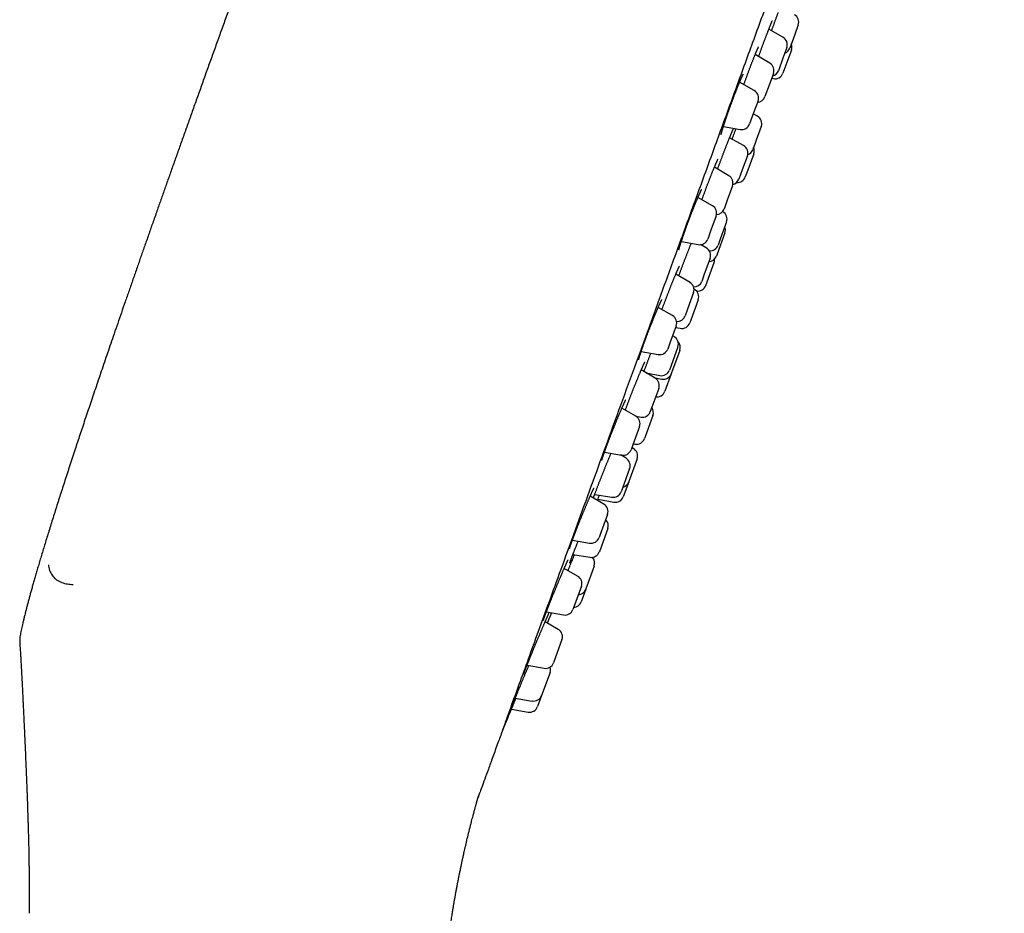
# Model space of a CAD drawing. Header units: millimetres. Extents: x 8 to 459, y 12 to 878.
# Tile 179 of 180: x 400 to 458, y 774 to 827. Entities that reach past the tile are written whole.
import ezdxf

# ---------------------------------------------------------------- set-up
doc = ezdxf.new("R2010")
doc.units = ezdxf.units.MM

msp = doc.modelspace()

# ---------------------------------------------------------------- linework, layer by layer
at = {"color": 7, "linetype": 'Continuous', "lineweight": 30}
for p, q in [((445.323, 826.203), (444.484, 826.673)), ((446.224, 826.927), (446.018, 826.36)), ((446.018, 826.36), (445.724, 825.554)), ((445.548, 825.595), (445.315, 824.956)), ((445.823, 825.445), (445.609, 824.856)), ((444.542, 824.661), (443.677, 825.178)), ((445.315, 824.956), (445.048, 824.223)), ((445.609, 824.856), (445.323, 824.072)), ((444.755, 824.061), (444.506, 823.375)), ((444.65, 823.773), (444.758, 823.752)), ((443.627, 823.046), (442.76, 823.547)), ((444.506, 823.375), (444.256, 822.688)), ((443.847, 822.442), (443.585, 821.723)), ((443.585, 821.723), (443.347, 821.07)), ((443.81, 821.531), (443.564, 821.666)), ((441.798, 820.923), (442.791, 820.748)), ((444.038, 820.922), (443.745, 820.116)), ((442.99, 819.794), (442.162, 820.258)), ((443.745, 820.116), (443.539, 819.549)), ((443.215, 819.187), (442.915, 818.361)), ((443.591, 819.313), (443.237, 818.341)), ((442.122, 818.012), (441.269, 818.521)), ((442.915, 818.361), (442.716, 817.814)), ((443.237, 818.341), (443.091, 817.94)), ((442.335, 817.412), (442.03, 816.573)), ((441.149, 816.238), (440.295, 816.732)), ((442.03, 816.573), (441.836, 816.039)), ((441.369, 815.634), (441.06, 814.786)), ((441.756, 815.888), (441.751, 815.891)), ((441.985, 815.279), (441.61, 814.25)), ((441.06, 814.786), (440.869, 814.262)), ((441.887, 814.631), (441.427, 813.367)), ((441.61, 814.25), (441.485, 813.906)), ((439.31, 814.117), (440.313, 813.94)), ((440.787, 813.742), (440.443, 813.935)), ((441.013, 813.135), (440.648, 812.132)), ((441.427, 813.367), (441.387, 813.258)), ((440.752, 811.513), (441.252, 812.885)), ((439.823, 811.696), (438.984, 812.197)), ((440.648, 812.132), (440.513, 811.762)), ((440.036, 811.096), (439.678, 810.112)), ((440.082, 811.288), (440.066, 811.297)), ((438.784, 809.739), (437.944, 810.224)), ((440.31, 810.679), (439.869, 809.467)), ((439.678, 810.112), (439.537, 809.723)), ((439.003, 809.135), (438.65, 808.163)), ((438.969, 809.041), (439.244, 808.987)), ((439.869, 809.467), (439.811, 809.306)), ((438.877, 808.494), (438.788, 808.544)), ((438.65, 808.163), (438.504, 807.762)), ((439.103, 807.887), (438.682, 806.732)), ((436.936, 807.619), (437.947, 807.441)), ((439.218, 807.677), (438.733, 806.345)), ((438.682, 806.732), (438.603, 806.514)), ((437.761, 806.03), (436.937, 806.522)), ((437.229, 806.348), (438.04, 806.194)), ((437.682, 806.077), (438.151, 805.984)), ((438.718, 806.304), (438.338, 805.261)), ((438.733, 806.345), (438.718, 806.304)), ((437.974, 805.43), (437.569, 804.316)), ((436.616, 803.782), (435.791, 804.258)), ((436.611, 803.785), (436.925, 803.734)), ((437.627, 803.833), (437.164, 802.56)), ((437.569, 804.316), (437.474, 804.057)), ((436.835, 803.178), (436.441, 802.094)), ((436.441, 802.094), (436.336, 801.806)), ((436.464, 802.159), (436.565, 802.14)), ((437.164, 802.56), (437.127, 802.461)), ((434.764, 801.663), (435.779, 801.484)), ((436.038, 801.299), (435.706, 801.497)), ((436.47, 801.881), (436.381, 801.931)), ((436.696, 801.274), (436.205, 799.927)), ((436.252, 800.698), (435.807, 799.475)), ((436.196, 799.901), (435.878, 799.027)), ((436.205, 799.927), (436.196, 799.901)), ((434.186, 799.167), (435.203, 799.003)), ((435.807, 799.475), (435.752, 799.325)), ((434.724, 798.584), (433.915, 799.051)), ((434.375, 798.884), (435.315, 798.707)), ((434.943, 797.98), (434.513, 796.797)), ((434.513, 796.797), (434.444, 796.608)), ((434.956, 797.138), (434.481, 795.833)), ((432.87, 796.465), (433.887, 796.286)), ((432.894, 795.606), (433.907, 795.443)), ((434.481, 795.833), (434.457, 795.765)), ((433.176, 794.333), (432.383, 794.79)), ((434.152, 794.928), (433.658, 793.573)), ((433.396, 793.729), (432.936, 792.465)), ((433.652, 793.555), (433.379, 792.806)), ((433.658, 793.573), (433.652, 793.555)), ((431.325, 792.213), (432.34, 792.035)), ((432.936, 792.465), (432.896, 792.356)), ((432.029, 791.181), (431.252, 791.63)), ((432.249, 790.577), (431.767, 789.253)), ((431.767, 789.253), (431.749, 789.204)), ((430.184, 789.061), (431.193, 788.883)), ((431.544, 788.639), (431.048, 787.279)), ((429.488, 787.121), (430.487, 786.945)), ((431.044, 787.267), (430.806, 786.613)), ((431.048, 787.279), (431.044, 787.267)), ((429.262, 786.465), (430.249, 786.291))]:
    msp.add_line(p, q, dxfattribs=at)
at = {"color": 7, "linetype": 'Continuous', "lineweight": 30, "flags": 128}
for points in [[(431.387, 791.552), (431.478, 791.771), (431.606, 792.081)], [(428.732, 785.206), (428.802, 785.371), (429.02, 785.887)]]:
    msp.add_lwpolyline(points, dxfattribs=at)
at = {"color": 7, "linetype": 'Continuous', "lineweight": 30}
for centre, start, end in [((445.754, 827.098), 340, 61.18381), ((445.078, 825.766), 340, 60.72539), ((445.255, 825.725), 289.79182, 340), ((445.353, 825.616), 340, 22.26858), ((444.286, 824.232), 340, 59.15568), ((444.578, 824.394), 284.0558, 340), ((444.853, 824.243), 258.98141, 340), ((443.377, 822.613), 340, 60), ((443.786, 822.859), 273.57818, 340), ((443.569, 821.093), 340, 61.18381), ((442.877, 821.241), 260, 340), ((442.746, 819.358), 340, 60.72539), ((443.069, 819.72), 289.19586, 340), ((443.121, 819.484), 340, 22.26858), ((441.865, 817.583), 340, 59.15568), ((442.246, 817.985), 282.95873, 340), ((442.622, 818.111), 265.1502, 340), ((440.899, 815.805), 340, 60), ((441.366, 816.21), 272.80073, 340), ((441.515, 815.45), 340, 61.18381), ((441.417, 814.802), 340, 22.26858), ((440.4, 814.433), 260, 340), ((440.543, 813.306), 340, 60.72539), ((441.015, 814.077), 263.72665, 340), ((440.918, 813.429), 272.33368, 340), ((440.782, 813.056), 340, 3.3554), ((439.566, 811.267), 340, 59.15568), ((440.043, 811.933), 269.42747, 340), ((440.282, 811.684), 261.46231, 340), ((439.841, 810.85), 340, 61.18381), ((438.534, 809.306), 340, 60), ((439.067, 809.894), 265.24366, 340), ((439.341, 809.477), 258.81619, 340), ((438.633, 808.058), 340, 60.72539), ((438.748, 807.848), 340, 42.54492), ((438.034, 807.933), 260, 340), ((438.133, 806.685), 259.27461, 340), ((438.248, 806.475), 258.81619, 340), ((437.504, 805.601), 340, 59.15568), ((437.869, 805.432), 261.53696, 340), ((436.366, 803.349), 340, 60), ((437.005, 804.228), 260.84432, 340), ((437.157, 804.004), 340, 35.9442), ((436.658, 802.632), 259.27461, 340), ((435.866, 801.977), 260, 340), ((436.226, 801.445), 340, 60.72539), ((435.782, 800.869), 340, 59.15568), ((435.726, 800.072), 284.0558, 340), ((435.282, 799.496), 260.84432, 340), ((434.474, 798.151), 340, 60), ((435.408, 799.198), 259.27461, 340), ((434.486, 797.309), 340, 46.42182), ((433.974, 796.779), 260, 340), ((433.987, 795.936), 260.84432, 340), ((433.682, 795.099), 340, 42.99883), ((432.926, 793.9), 340, 60), ((433.182, 793.726), 273.57818, 340), ((432.91, 792.977), 273.57818, 340), ((432.427, 792.527), 260, 340), ((431.779, 790.748), 340, 60), ((431.279, 789.375), 260, 340), ((431.074, 788.81), 340, 16.9551), ((430.574, 787.438), 260, 340), ((430.336, 786.784), 260, 340)]:
    msp.add_arc(centre, 0.5, start, end, dxfattribs=at)
for points, knots in [([(442.842, 823.98), (443.184, 824.92), (443.865, 826.791), (444.88, 829.578), (445.881, 832.329), (446.869, 835.044), (447.844, 837.722), (448.802, 840.353), (449.734, 842.916), (450.634, 845.387), (451.496, 847.755), (452.32, 850.021), (453.107, 852.183), (453.854, 854.233), (454.554, 856.158), (455.202, 857.937), (455.793, 859.562), (456.328, 861.033), (456.808, 862.35), (457.229, 863.508), (457.591, 864.501), (457.888, 865.317), (458.118, 865.951), (458.285, 866.408), (458.377, 866.662), (458.415, 866.765), (458.404, 866.735), (458.404, 866.735)], [0, 0, 0, 0, 0.0419669, 0.0835722, 0.1249949, 0.1664166, 0.2080188, 0.2499807, 0.29195, 0.3335568, 0.37498, 0.4164011, 0.4580018, 0.4999611, 0.5419305, 0.5835372, 0.6249604, 0.6663816, 0.7079822, 0.7499415, 0.7919109, 0.8335176, 0.8749409, 0.916362, 0.9579627, 0.999922, 1, 1, 1, 1]), ([(414.839, 834.172), (414.727, 833.863), (414.503, 833.248), (414.17, 832.332), (413.843, 831.429), (413.52, 830.54), (413.205, 829.668), (412.896, 828.815), (412.594, 827.979), (412.297, 827.155), (412.003, 826.338), (411.711, 825.528), (411.422, 824.724), (411.139, 823.933), (410.86, 823.155), (410.585, 822.388), (410.316, 821.634), (410.051, 820.891), (409.79, 820.16), (409.535, 819.441), (409.283, 818.734), (409.037, 818.038), (408.794, 817.354), (408.557, 816.681), (408.316, 815.998), (408.072, 815.305), (407.825, 814.604), (407.584, 813.915), (407.347, 813.24), (407.111, 812.565), (406.876, 811.89), (406.642, 811.216), (406.413, 810.556), (406.189, 809.91), (405.971, 809.278), (405.762, 808.671), (405.562, 808.088), (405.37, 807.53), (405.183, 806.982), (405.001, 806.447), (404.823, 805.923), (404.649, 805.41), (404.479, 804.909), (404.314, 804.418), (404.153, 803.939), (403.997, 803.473), (403.846, 803.02), (403.7, 802.581), (403.558, 802.151), (403.411, 801.707), (403.261, 801.251), (403.107, 800.782), (402.959, 800.327), (402.816, 799.885), (402.677, 799.456), (402.543, 799.039), (402.41, 798.621), (402.277, 798.204), (402.146, 797.788), (402.019, 797.386), (401.899, 796.998), (401.783, 796.623), (401.672, 796.262), (401.566, 795.914), (401.465, 795.578), (401.368, 795.256), (401.277, 794.947), (401.19, 794.652), (401.108, 794.37), (401.03, 794.099), (400.956, 793.838), (400.885, 793.586), (400.817, 793.343), (400.754, 793.11), (400.694, 792.887), (400.637, 792.676), (400.585, 792.475), (400.536, 792.285), (400.49, 792.103), (400.444, 791.919), (400.4, 791.735), (400.356, 791.55), (400.316, 791.377), (400.28, 791.213), (400.255, 791.101), (400.243, 791.042), (400.242, 791.035)], [0, 0, 0, 0, 0.0217, 0.043088, 0.064165, 0.084933, 0.105396, 0.125198, 0.144709, 0.163931, 0.182868, 0.201898, 0.220635, 0.239081, 0.257239, 0.27511, 0.292697, 0.310003, 0.327029, 0.343779, 0.360254, 0.376457, 0.392391, 0.408057, 0.423458, 0.440095, 0.456418, 0.472429, 0.488132, 0.50353, 0.51953, 0.535195, 0.550527, 0.56553, 0.580208, 0.594565, 0.607811, 0.620777, 0.633468, 0.645886, 0.658034, 0.669916, 0.681534, 0.692891, 0.703992, 0.714839, 0.725248, 0.735417, 0.745351, 0.755052, 0.766184, 0.777003, 0.787512, 0.797715, 0.807619, 0.817228, 0.826547, 0.836468, 0.846051, 0.855301, 0.864225, 0.87283, 0.881122, 0.889107, 0.896793, 0.904184, 0.911289, 0.917994, 0.924435, 0.930616, 0.936546, 0.942331, 0.947867, 0.953161, 0.958219, 0.963048, 0.967574, 0.971891, 0.976005, 0.979923, 0.98434, 0.988497, 0.992406, 0.996075, 0.999516, 1, 1, 1, 1]), ([(444.648, 826.581), (444.649, 826.582), (444.658, 826.609), (444.678, 826.664), (444.707, 826.744), (444.735, 826.823), (444.764, 826.903), (444.79, 826.973), (444.811, 827.031), (444.831, 827.088), (444.855, 827.153), (444.884, 827.23), (444.911, 827.306), (444.939, 827.381), (444.966, 827.455), (444.993, 827.527), (445.019, 827.596), (445.035, 827.641), (445.043, 827.662)], [0, 0, 0, 0, 0.002663, 0.073359, 0.144074, 0.214836, 0.285669, 0.356607, 0.402678, 0.44, 0.51074, 0.58135, 0.651904, 0.722435, 0.792973, 0.863549, 0.934181, 1, 1, 1, 1]), ([(443.882, 825.056), (443.882, 825.057), (443.892, 825.085), (443.912, 825.139), (443.94, 825.219), (443.969, 825.299), (443.997, 825.379), (444.023, 825.449), (444.044, 825.507), (444.065, 825.565), (444.089, 825.631), (444.118, 825.71), (444.147, 825.788), (444.176, 825.865), (444.204, 825.941), (444.232, 826.017), (444.26, 826.091), (444.287, 826.164), (444.314, 826.235), (444.341, 826.305), (444.367, 826.372), (444.392, 826.438), (444.417, 826.503), (444.441, 826.565), (444.465, 826.625), (444.487, 826.682), (444.509, 826.737), (444.53, 826.789), (444.55, 826.838), (444.569, 826.885), (444.587, 826.928), (444.604, 826.969), (444.62, 827.007), (444.635, 827.042), (444.648, 827.073), (444.661, 827.1), (444.671, 827.124), (444.681, 827.143), (444.688, 827.158), (444.693, 827.169), (444.697, 827.176), (444.699, 827.18), (444.699, 827.18), (444.699, 827.18)], [0, 0, 0, 0, 0.001645, 0.02852, 0.055404, 0.082307, 0.109239, 0.136212, 0.153629, 0.16782, 0.19472, 0.221572, 0.248403, 0.275227, 0.302054, 0.328896, 0.35576, 0.382657, 0.409595, 0.436402, 0.463122, 0.489925, 0.516782, 0.543662, 0.570522, 0.597325, 0.624035, 0.650615, 0.677059, 0.703384, 0.729845, 0.75633, 0.782739, 0.808976, 0.834933, 0.860474, 0.885433, 0.909608, 0.933066, 0.953158, 0.971709, 0.988462, 1, 1, 1, 1]), ([(443.009, 823.403), (443.017, 823.425), (443.034, 823.473), (443.061, 823.548), (443.089, 823.627), (443.117, 823.707), (443.146, 823.787), (443.175, 823.866), (443.204, 823.946), (443.233, 824.025), (443.262, 824.104), (443.292, 824.182), (443.321, 824.26), (443.35, 824.338), (443.378, 824.414), (443.407, 824.489), (443.435, 824.563), (443.463, 824.635), (443.49, 824.706), (443.517, 824.776), (443.543, 824.843), (443.569, 824.909), (443.595, 824.973), (443.619, 825.034), (443.643, 825.094), (443.666, 825.151), (443.689, 825.205), (443.71, 825.257), (443.731, 825.306), (443.75, 825.352), (443.769, 825.396), (443.786, 825.436), (443.802, 825.473), (443.818, 825.506), (443.831, 825.536), (443.844, 825.563), (443.855, 825.585), (443.864, 825.604), (443.872, 825.618), (443.877, 825.628), (443.88, 825.634), (443.882, 825.637), (443.882, 825.637), (443.882, 825.637)], [0, 0, 0, 0, 0.022314, 0.04828, 0.074262, 0.10025, 0.126235, 0.152212, 0.178125, 0.204011, 0.229927, 0.255868, 0.281826, 0.307794, 0.333761, 0.35972, 0.385663, 0.411557, 0.437456, 0.463337, 0.489197, 0.51504, 0.540875, 0.566706, 0.592539, 0.618379, 0.644206, 0.669858, 0.695413, 0.720889, 0.746273, 0.771545, 0.796677, 0.821628, 0.846339, 0.87073, 0.894282, 0.917447, 0.939843, 0.958691, 0.97605, 0.991756, 1, 1, 1, 1]), ([(429.004, 785.961), (429.157, 786.379), (429.462, 787.218), (429.986, 788.658), (430.555, 790.221), (431.171, 791.914), (431.844, 793.762), (432.574, 795.767), (433.362, 797.932), (434.191, 800.212), (435.058, 802.592), (435.956, 805.061), (436.883, 807.607), (437.835, 810.223), (438.811, 812.903), (439.805, 815.634), (440.811, 818.4), (441.825, 821.186), (442.503, 823.049), (442.842, 823.98)], [0, 0, 0, 0, 0.056574, 0.113415, 0.17016, 0.226689, 0.283221, 0.342868, 0.402514, 0.462416, 0.522329, 0.581975, 0.64161, 0.701258, 0.760904, 0.820805, 0.880718, 0.940364, 1, 1, 1, 1]), ([(441.664, 820.434), (441.664, 820.434), (441.664, 820.434), (441.664, 820.437), (441.665, 820.443), (441.667, 820.453), (441.67, 820.467), (441.673, 820.485), (441.678, 820.507), (441.685, 820.533), (441.692, 820.562), (441.701, 820.595), (441.711, 820.632), (441.722, 820.672), (441.735, 820.715), (441.749, 820.762), (441.764, 820.811), (441.78, 820.864), (441.797, 820.918), (441.815, 820.976), (441.834, 821.035), (441.854, 821.097), (441.875, 821.161), (441.897, 821.227), (441.919, 821.295), (441.943, 821.365), (441.967, 821.436), (441.992, 821.509), (442.017, 821.583), (442.044, 821.659), (442.07, 821.735), (442.098, 821.812), (442.125, 821.89), (442.153, 821.969), (442.182, 822.048), (442.211, 822.127), (442.24, 822.207), (442.269, 822.286), (442.298, 822.366), (442.327, 822.445), (442.357, 822.523), (442.386, 822.602), (442.415, 822.679), (442.445, 822.756), (442.474, 822.831), (442.502, 822.905), (442.531, 822.979), (442.559, 823.05), (442.586, 823.12), (442.613, 823.188), (442.64, 823.255), (442.666, 823.32), (442.692, 823.382), (442.716, 823.442), (442.741, 823.501), (442.764, 823.556), (442.786, 823.609), (442.808, 823.659), (442.828, 823.706), (442.848, 823.751), (442.866, 823.792), (442.884, 823.83), (442.9, 823.865), (442.915, 823.896), (442.929, 823.924), (442.941, 823.948), (442.951, 823.968), (442.96, 823.984), (442.966, 823.995), (442.971, 824.003), (442.973, 824.007), (442.974, 824.009), (442.974, 824.008), (442.974, 824.008)], [0, 0, 0, 0, 0.004518, 0.013455, 0.023332, 0.034125, 0.045762, 0.058127, 0.071004, 0.084537, 0.098459, 0.112689, 0.127159, 0.141817, 0.156625, 0.171557, 0.186592, 0.201714, 0.216842, 0.232011, 0.247202, 0.262414, 0.27765, 0.292911, 0.308201, 0.323522, 0.338878, 0.354249, 0.369565, 0.384898, 0.400253, 0.415626, 0.431011, 0.446403, 0.461798, 0.477189, 0.492564, 0.507898, 0.523246, 0.53861, 0.553986, 0.569371, 0.584758, 0.600143, 0.615522, 0.630886, 0.646214, 0.661558, 0.676888, 0.692208, 0.707521, 0.722831, 0.738141, 0.753454, 0.768773, 0.784033, 0.799203, 0.814332, 0.829414, 0.844442, 0.859404, 0.874283, 0.889056, 0.903691, 0.918136, 0.932146, 0.945931, 0.959294, 0.97069, 0.98129, 0.990993, 0.999757, 1, 1, 1, 1]), ([(441.46, 818.407), (441.464, 818.416), (441.476, 818.451), (441.498, 818.512), (441.522, 818.577), (441.546, 818.643), (441.57, 818.709), (441.599, 818.788), (441.628, 818.867), (441.657, 818.947), (441.687, 819.026), (441.717, 819.105), (441.746, 819.185), (441.776, 819.263), (441.805, 819.342), (441.835, 819.419), (441.864, 819.495), (441.893, 819.571), (441.921, 819.645), (441.95, 819.719), (441.977, 819.791), (442.005, 819.861), (442.032, 819.93), (442.058, 819.996), (442.083, 820.061), (442.108, 820.123), (442.132, 820.184), (442.156, 820.242), (442.179, 820.298), (442.201, 820.352), (442.221, 820.403), (442.241, 820.451), (442.26, 820.495), (442.278, 820.537), (442.294, 820.576), (442.31, 820.611), (442.324, 820.644), (442.338, 820.673), (442.349, 820.699), (442.359, 820.72), (442.368, 820.737), (442.374, 820.75), (442.379, 820.759), (442.381, 820.764), (442.383, 820.766), (442.382, 820.765), (442.382, 820.765)], [0, 0, 0, 0, 0.0090629, 0.0339285, 0.0585591, 0.071657, 0.0964853, 0.1212725, 0.1460446, 0.1708132, 0.1955893, 0.2203818, 0.2451995, 0.2700524, 0.2949481, 0.319746, 0.3444522, 0.3692442, 0.3940969, 0.4189834, 0.4438723, 0.4687284, 0.4935225, 0.5182265, 0.5428441, 0.5673779, 0.5920672, 0.6168478, 0.6416702, 0.6664704, 0.6911852, 0.7157566, 0.7401246, 0.7642529, 0.7883325, 0.8124773, 0.8365495, 0.8604389, 0.8840077, 0.9070801, 0.929429, 0.9483877, 0.965869, 0.9820997, 0.9965646, 1, 1, 1, 1]), ([(442.315, 820.173), (442.315, 820.174), (442.325, 820.2), (442.344, 820.253), (442.368, 820.319), (442.387, 820.373), (442.407, 820.428), (442.432, 820.494), (442.461, 820.574), (442.49, 820.653), (442.517, 820.726), (442.534, 820.772), (442.541, 820.792)], [0, 0, 0, 0, 0.004102, 0.13163, 0.259374, 0.328963, 0.396181, 0.523607, 0.650817, 0.777944, 0.905049, 1, 1, 1, 1]), ([(440.53, 816.596), (440.535, 816.61), (440.549, 816.65), (440.572, 816.715), (440.601, 816.792), (440.629, 816.87), (440.658, 816.949), (440.687, 817.027), (440.716, 817.107), (440.746, 817.186), (440.775, 817.266), (440.805, 817.345), (440.835, 817.424), (440.865, 817.502), (440.895, 817.58), (440.924, 817.657), (440.954, 817.734), (440.983, 817.809), (441.012, 817.883), (441.041, 817.956), (441.069, 818.027), (441.096, 818.097), (441.124, 818.165), (441.15, 818.232), (441.176, 818.296), (441.202, 818.358), (441.226, 818.418), (441.25, 818.476), (441.273, 818.531), (441.295, 818.583), (441.317, 818.633), (441.337, 818.681), (441.356, 818.725), (441.374, 818.766), (441.391, 818.804), (441.407, 818.839), (441.422, 818.87), (441.435, 818.898), (441.447, 818.922), (441.457, 818.943), (441.465, 818.958), (441.471, 818.97), (441.476, 818.977), (441.478, 818.981), (441.479, 818.982), (441.479, 818.982)], [0, 0, 0, 0, 0.013931, 0.038584, 0.063235, 0.087834, 0.112402, 0.137003, 0.161632, 0.186283, 0.210948, 0.235619, 0.260288, 0.284948, 0.309572, 0.334185, 0.358807, 0.383416, 0.40802, 0.432626, 0.457241, 0.481873, 0.506528, 0.531195, 0.555741, 0.58023, 0.60469, 0.629125, 0.653534, 0.677914, 0.702263, 0.726571, 0.750826, 0.774797, 0.79869, 0.822499, 0.846143, 0.869519, 0.892494, 0.914895, 0.936504, 0.954684, 0.971163, 0.986601, 1, 1, 1, 1]), ([(439.169, 813.628), (439.169, 813.628), (439.169, 813.628), (439.17, 813.633), (439.171, 813.64), (439.173, 813.651), (439.177, 813.666), (439.181, 813.685), (439.187, 813.708), (439.194, 813.735), (439.202, 813.765), (439.211, 813.799), (439.222, 813.837), (439.234, 813.878), (439.248, 813.922), (439.262, 813.969), (439.278, 814.019), (439.295, 814.071), (439.313, 814.127), (439.331, 814.184), (439.351, 814.244), (439.372, 814.307), (439.394, 814.371), (439.417, 814.438), (439.441, 814.506), (439.465, 814.576), (439.49, 814.647), (439.516, 814.72), (439.542, 814.795), (439.569, 814.87), (439.597, 814.946), (439.625, 815.024), (439.654, 815.102), (439.682, 815.18), (439.712, 815.259), (439.741, 815.338), (439.771, 815.417), (439.801, 815.496), (439.831, 815.576), (439.861, 815.654), (439.891, 815.733), (439.921, 815.81), (439.951, 815.887), (439.981, 815.963), (440.01, 816.038), (440.04, 816.112), (440.069, 816.185), (440.097, 816.256), (440.125, 816.325), (440.153, 816.393), (440.18, 816.459), (440.207, 816.523), (440.232, 816.585), (440.257, 816.644), (440.282, 816.701), (440.305, 816.756), (440.328, 816.808), (440.35, 816.857), (440.37, 816.904), (440.39, 816.947), (440.409, 816.988), (440.426, 817.025), (440.442, 817.059), (440.457, 817.089), (440.471, 817.116), (440.483, 817.14), (440.492, 817.158), (440.5, 817.173), (440.506, 817.183), (440.51, 817.19), (440.513, 817.194), (440.513, 817.194), (440.513, 817.194)], [0, 0, 0, 0, 0.006931, 0.016091, 0.02619, 0.037198, 0.049036, 0.061595, 0.074756, 0.088401, 0.102432, 0.116767, 0.131343, 0.146051, 0.160894, 0.175821, 0.190819, 0.205878, 0.220992, 0.236156, 0.251371, 0.266634, 0.281934, 0.297199, 0.312474, 0.32778, 0.343111, 0.358461, 0.373824, 0.389195, 0.404569, 0.419937, 0.435263, 0.450595, 0.465946, 0.481314, 0.496694, 0.512082, 0.527472, 0.542859, 0.558239, 0.573584, 0.588951, 0.604307, 0.619656, 0.635004, 0.650355, 0.665712, 0.681081, 0.696465, 0.711831, 0.727115, 0.742378, 0.757622, 0.772849, 0.788057, 0.803243, 0.818403, 0.83353, 0.848612, 0.863476, 0.878326, 0.893098, 0.907737, 0.922173, 0.936316, 0.950055, 0.961913, 0.97302, 0.98317, 0.992708, 1, 1, 1, 1]), ([(439.161, 812.091), (439.17, 812.115), (439.187, 812.162), (439.214, 812.235), (439.241, 812.31), (439.269, 812.385), (439.298, 812.462), (439.327, 812.539), (439.356, 812.618), (439.386, 812.696), (439.416, 812.776), (439.446, 812.855), (439.476, 812.934), (439.506, 813.013), (439.536, 813.093), (439.567, 813.172), (439.597, 813.25), (439.627, 813.328), (439.657, 813.405), (439.686, 813.481), (439.715, 813.555), (439.744, 813.628), (439.773, 813.7), (439.801, 813.771), (439.828, 813.841), (439.856, 813.909), (439.879, 813.966), (439.892, 814), (439.898, 814.013)], [0, 0, 0, 0, 0.03826, 0.077248, 0.116219, 0.155191, 0.194182, 0.233202, 0.272268, 0.311395, 0.350595, 0.389668, 0.428579, 0.467633, 0.50679, 0.54601, 0.585248, 0.624446, 0.663561, 0.702549, 0.741421, 0.78017, 0.819166, 0.858332, 0.897598, 0.936884, 0.97609, 1, 1, 1, 1]), ([(438.164, 810.097), (438.165, 810.099), (438.174, 810.126), (438.193, 810.177), (438.22, 810.251), (438.248, 810.326), (438.276, 810.403), (438.305, 810.48), (438.334, 810.558), (438.364, 810.636), (438.394, 810.715), (438.424, 810.794), (438.454, 810.873), (438.485, 810.952), (438.515, 811.031), (438.546, 811.11), (438.576, 811.188), (438.606, 811.266), (438.637, 811.343), (438.667, 811.419), (438.697, 811.494), (438.726, 811.568), (438.755, 811.641), (438.784, 811.712), (438.812, 811.781), (438.839, 811.849), (438.867, 811.915), (438.893, 811.979), (438.919, 812.041), (438.944, 812.101), (438.968, 812.158), (438.991, 812.213), (439.014, 812.265), (439.035, 812.315), (439.056, 812.362), (439.075, 812.406), (439.094, 812.447), (439.111, 812.485), (439.127, 812.52), (439.141, 812.551), (439.154, 812.579), (439.166, 812.602), (439.176, 812.623), (439.185, 812.639), (439.191, 812.65), (439.195, 812.658), (439.198, 812.662), (439.199, 812.664), (439.198, 812.663), (439.198, 812.663)], [0, 0, 0, 0, 0.002618, 0.025658, 0.048705, 0.071788, 0.0949, 0.118034, 0.141183, 0.16434, 0.187496, 0.210646, 0.233745, 0.256883, 0.280009, 0.303129, 0.326252, 0.349385, 0.372533, 0.395705, 0.418909, 0.442096, 0.465179, 0.488245, 0.511301, 0.534353, 0.557403, 0.580454, 0.603508, 0.626566, 0.649622, 0.672465, 0.695333, 0.718239, 0.74114, 0.763985, 0.786726, 0.809305, 0.831657, 0.853705, 0.875317, 0.89682, 0.917949, 0.938482, 0.955969, 0.972144, 0.986808, 0.999871, 1, 1, 1, 1]), ([(436.788, 807.128), (436.788, 807.128), (436.788, 807.128), (436.789, 807.132), (436.79, 807.139), (436.792, 807.15), (436.796, 807.165), (436.8, 807.184), (436.806, 807.207), (436.814, 807.233), (436.822, 807.263), (436.832, 807.297), (436.844, 807.334), (436.856, 807.375), (436.87, 807.419), (436.885, 807.465), (436.901, 807.515), (436.919, 807.567), (436.937, 807.622), (436.957, 807.68), (436.977, 807.739), (436.999, 807.801), (437.021, 807.865), (437.045, 807.932), (437.069, 808), (437.094, 808.069), (437.12, 808.141), (437.146, 808.213), (437.173, 808.287), (437.201, 808.362), (437.229, 808.438), (437.258, 808.515), (437.287, 808.592), (437.317, 808.671), (437.347, 808.749), (437.377, 808.828), (437.408, 808.907), (437.438, 808.986), (437.469, 809.065), (437.5, 809.144), (437.53, 809.222), (437.561, 809.299), (437.592, 809.376), (437.622, 809.452), (437.652, 809.527), (437.682, 809.601), (437.712, 809.674), (437.741, 809.745), (437.77, 809.814), (437.798, 809.882), (437.825, 809.948), (437.852, 810.012), (437.879, 810.073), (437.904, 810.133), (437.929, 810.191), (437.953, 810.245), (437.976, 810.297), (437.998, 810.347), (438.019, 810.394), (438.039, 810.438), (438.058, 810.479), (438.076, 810.517), (438.093, 810.551), (438.108, 810.582), (438.121, 810.609), (438.133, 810.633), (438.144, 810.652), (438.152, 810.668), (438.159, 810.679), (438.163, 810.686), (438.166, 810.69), (438.166, 810.691), (438.166, 810.691)], [0, 0, 0, 0, 0.0065901, 0.0156557, 0.0256873, 0.0366553, 0.0484812, 0.0610534, 0.0742115, 0.0878362, 0.1018352, 0.116103, 0.1305803, 0.1452232, 0.1599999, 0.1748882, 0.1898725, 0.2049418, 0.2200575, 0.2351492, 0.250293, 0.2654793, 0.2806997, 0.2959465, 0.3112125, 0.3264916, 0.3417778, 0.3570484, 0.3722887, 0.3875521, 0.4028377, 0.418141, 0.4334578, 0.4487833, 0.4641117, 0.4794386, 0.4947532, 0.5100408, 0.5253528, 0.5406586, 0.5559631, 0.5712711, 0.5865872, 0.6019151, 0.6172599, 0.632624, 0.6479379, 0.6632066, 0.6784661, 0.6937192, 0.7089679, 0.7242136, 0.7394571, 0.7546987, 0.7699379, 0.785159, 0.8001989, 0.8153077, 0.8304185, 0.845496, 0.8605056, 0.8754078, 0.8901562, 0.9046953, 0.9189622, 0.9329395, 0.9467222, 0.960103, 0.9714962, 0.9820643, 0.9916977, 1, 1, 1, 1]), ([(437.099, 806.425), (437.105, 806.442), (437.118, 806.479), (437.14, 806.538), (437.164, 806.602), (437.188, 806.668), (437.214, 806.736), (437.24, 806.806), (437.267, 806.877), (437.294, 806.95), (437.322, 807.024), (437.351, 807.099), (437.38, 807.175), (437.409, 807.252), (437.439, 807.33), (437.469, 807.409), (437.493, 807.471), (437.507, 807.508), (437.511, 807.517)], [0, 0, 0, 0, 0.055008, 0.120485, 0.185962, 0.251464, 0.31701, 0.382622, 0.448325, 0.514143, 0.580095, 0.645886, 0.711366, 0.777099, 0.843017, 0.909052, 0.975132, 1, 1, 1, 1]), ([(435.996, 804.14), (435.996, 804.142), (436.004, 804.164), (436.021, 804.21), (436.046, 804.277), (436.072, 804.346), (436.099, 804.417), (436.126, 804.49), (436.154, 804.563), (436.182, 804.638), (436.211, 804.714), (436.24, 804.79), (436.27, 804.868), (436.3, 804.946), (436.331, 805.024), (436.361, 805.103), (436.392, 805.182), (436.423, 805.261), (436.454, 805.34), (436.486, 805.419), (436.517, 805.498), (436.548, 805.575), (436.578, 805.652), (436.609, 805.728), (436.639, 805.803), (436.669, 805.877), (436.699, 805.95), (436.728, 806.021), (436.757, 806.091), (436.785, 806.16), (436.812, 806.226), (436.839, 806.29), (436.865, 806.353), (436.891, 806.413), (436.916, 806.472), (436.94, 806.528), (436.963, 806.581), (436.984, 806.631), (437.005, 806.679), (437.025, 806.724), (437.044, 806.766), (437.061, 806.805), (437.078, 806.841), (437.093, 806.873), (437.107, 806.903), (437.119, 806.928), (437.13, 806.95), (437.139, 806.968), (437.146, 806.981), (437.151, 806.99), (437.154, 806.995), (437.155, 806.997), (437.155, 806.997), (437.155, 806.997)], [0, 0, 0, 0, 0.001355, 0.022241, 0.043167, 0.064126, 0.085112, 0.106117, 0.127134, 0.148155, 0.169173, 0.190145, 0.21116, 0.232166, 0.253171, 0.27418, 0.295202, 0.316241, 0.337304, 0.3584, 0.37948, 0.400475, 0.421461, 0.442444, 0.463429, 0.484421, 0.505423, 0.526437, 0.547468, 0.568509, 0.589386, 0.610293, 0.631262, 0.652266, 0.673274, 0.694248, 0.715158, 0.735969, 0.756651, 0.777188, 0.797773, 0.818397, 0.838977, 0.859433, 0.87967, 0.899575, 0.919001, 0.937762, 0.955639, 0.970727, 0.984524, 0.996875, 1, 1, 1, 1]), ([(437.279, 806.317), (437.282, 806.323), (437.284, 806.329), (437.286, 806.336), (437.287, 806.337)], [0, 0, 0, 0, 0.868568, 1, 1, 1, 1]), ([(434.606, 801.168), (434.606, 801.168), (434.606, 801.167), (434.606, 801.17), (434.607, 801.176), (434.61, 801.186), (434.613, 801.2), (434.617, 801.217), (434.623, 801.238), (434.631, 801.263), (434.639, 801.292), (434.649, 801.325), (434.661, 801.361), (434.674, 801.4), (434.688, 801.442), (434.703, 801.488), (434.719, 801.536), (434.737, 801.587), (434.756, 801.641), (434.775, 801.697), (434.796, 801.756), (434.818, 801.817), (434.841, 801.88), (434.865, 801.945), (434.89, 802.012), (434.915, 802.081), (434.941, 802.151), (434.968, 802.223), (434.996, 802.296), (435.024, 802.371), (435.053, 802.446), (435.082, 802.523), (435.112, 802.6), (435.142, 802.677), (435.173, 802.756), (435.203, 802.834), (435.234, 802.913), (435.266, 802.992), (435.297, 803.071), (435.328, 803.149), (435.36, 803.228), (435.391, 803.306), (435.422, 803.383), (435.453, 803.459), (435.484, 803.534), (435.515, 803.608), (435.545, 803.681), (435.575, 803.752), (435.604, 803.822), (435.633, 803.891), (435.661, 803.958), (435.689, 804.022), (435.715, 804.085), (435.742, 804.145), (435.767, 804.204), (435.792, 804.26), (435.815, 804.314), (435.838, 804.365), (435.86, 804.413), (435.881, 804.458), (435.9, 804.5), (435.918, 804.539), (435.935, 804.575), (435.951, 804.608), (435.966, 804.637), (435.979, 804.663), (435.991, 804.685), (436, 804.703), (436.007, 804.716), (436.012, 804.725), (436.016, 804.731), (436.018, 804.733), (436.017, 804.733), (436.017, 804.733)], [0, 0, 0, 0, 0.003878, 0.012617, 0.022333, 0.033012, 0.044576, 0.056912, 0.069887, 0.083374, 0.097261, 0.11146, 0.125905, 0.140543, 0.155314, 0.170122, 0.185028, 0.200013, 0.215058, 0.23015, 0.245279, 0.260433, 0.275606, 0.290769, 0.305912, 0.321085, 0.336285, 0.351506, 0.366745, 0.381995, 0.397252, 0.41251, 0.427756, 0.442981, 0.458231, 0.473477, 0.488725, 0.503979, 0.519243, 0.534522, 0.54982, 0.565138, 0.580407, 0.59564, 0.610868, 0.626096, 0.641325, 0.656558, 0.671798, 0.687046, 0.702303, 0.717516, 0.73264, 0.747814, 0.763019, 0.778232, 0.793424, 0.80857, 0.823642, 0.838612, 0.853461, 0.868226, 0.883017, 0.89775, 0.912358, 0.926755, 0.940837, 0.954471, 0.966083, 0.97685, 0.986856, 0.995984, 1, 1, 1, 1]), ([(434.104, 798.942), (434.108, 798.953), (434.117, 798.979), (434.133, 799.022), (434.151, 799.072), (434.17, 799.124), (434.19, 799.179), (434.212, 799.237), (434.234, 799.296), (434.258, 799.358), (434.282, 799.423), (434.307, 799.489), (434.333, 799.556), (434.36, 799.626), (434.387, 799.697), (434.415, 799.769), (434.444, 799.843), (434.473, 799.918), (434.503, 799.993), (434.533, 800.07), (434.563, 800.148), (434.594, 800.226), (434.625, 800.305), (434.657, 800.383), (434.688, 800.462), (434.72, 800.541), (434.751, 800.62), (434.783, 800.698), (434.814, 800.776), (434.846, 800.854), (434.877, 800.93), (434.908, 801.006), (434.938, 801.081), (434.969, 801.155), (434.998, 801.227), (435.028, 801.299), (435.057, 801.368), (435.085, 801.437), (435.113, 801.503), (435.135, 801.556), (435.148, 801.586), (435.151, 801.595)], [0, 0, 0, 0, 0.019074, 0.044937, 0.070829, 0.096728, 0.12271, 0.14876, 0.174864, 0.201011, 0.227189, 0.253387, 0.279595, 0.305785, 0.331947, 0.358157, 0.384366, 0.410579, 0.436807, 0.463055, 0.489331, 0.515647, 0.541997, 0.568262, 0.594477, 0.620689, 0.646905, 0.673129, 0.699369, 0.725626, 0.751907, 0.778216, 0.804469, 0.830575, 0.856785, 0.883068, 0.909394, 0.935725, 0.962021, 0.988245, 1, 1, 1, 1]), ([(432.701, 795.962), (432.701, 795.962), (432.701, 795.963), (432.702, 795.967), (432.704, 795.975), (432.707, 795.986), (432.711, 796.001), (432.717, 796.02), (432.724, 796.043), (432.732, 796.07), (432.742, 796.1), (432.753, 796.134), (432.766, 796.171), (432.78, 796.212), (432.795, 796.255), (432.811, 796.302), (432.829, 796.351), (432.848, 796.403), (432.868, 796.457), (432.888, 796.514), (432.91, 796.574), (432.933, 796.635), (432.957, 796.699), (432.982, 796.764), (433.008, 796.832), (433.034, 796.901), (433.061, 796.972), (433.089, 797.044), (433.118, 797.117), (433.147, 797.192), (433.177, 797.267), (433.207, 797.344), (433.237, 797.421), (433.268, 797.499), (433.299, 797.577), (433.331, 797.656), (433.363, 797.735), (433.395, 797.813), (433.427, 797.892), (433.458, 797.97), (433.49, 798.048), (433.522, 798.125), (433.554, 798.202), (433.585, 798.278), (433.616, 798.353), (433.647, 798.427), (433.678, 798.499), (433.707, 798.57), (433.737, 798.639), (433.766, 798.707), (433.794, 798.774), (433.822, 798.838), (433.849, 798.901), (433.875, 798.961), (433.9, 799.018), (433.925, 799.073), (433.948, 799.126), (433.971, 799.176), (433.992, 799.224), (434.013, 799.268), (434.032, 799.31), (434.05, 799.349), (434.067, 799.385), (434.083, 799.417), (434.096, 799.445), (434.109, 799.47), (434.12, 799.491), (434.129, 799.508), (434.136, 799.521), (434.141, 799.53), (434.144, 799.535), (434.145, 799.538), (434.145, 799.537), (434.145, 799.537)], [0, 0, 0, 0, 0.0074454, 0.0164938, 0.0265813, 0.0376575, 0.0496155, 0.0623159, 0.0756113, 0.0893688, 0.103382, 0.1176633, 0.1321456, 0.1467796, 0.1615277, 0.1763616, 0.1912591, 0.2062033, 0.2211681, 0.2361208, 0.2511123, 0.2661417, 0.281202, 0.2962868, 0.3113899, 0.3265055, 0.341628, 0.3567475, 0.3718355, 0.3869602, 0.4020825, 0.4172071, 0.4323387, 0.4474808, 0.462638, 0.4778158, 0.4930189, 0.5081889, 0.5233152, 0.5384388, 0.5535633, 0.5686921, 0.5838279, 0.5989727, 0.6141287, 0.6292984, 0.6444731, 0.6595343, 0.6746329, 0.6897758, 0.7049446, 0.7201178, 0.7352694, 0.7503782, 0.7654229, 0.7803899, 0.7952986, 0.8102568, 0.8252635, 0.8402822, 0.8552604, 0.8701526, 0.8849078, 0.8994677, 0.9137648, 0.9278064, 0.9417294, 0.9553363, 0.9670992, 0.978064, 0.9880699, 0.9970197, 1, 1, 1, 1]), ([(434.343, 798.804), (434.357, 798.839), (434.386, 798.912), (434.429, 799.019), (434.458, 799.092), (434.47, 799.121)], [0, 0, 0, 0, 0.36136, 0.747251, 1, 1, 1, 1]), ([(432.706, 795.094), (432.706, 795.094), (432.706, 795.093), (432.706, 795.096), (432.708, 795.101), (432.711, 795.11), (432.715, 795.123), (432.72, 795.139), (432.727, 795.159), (432.736, 795.183), (432.746, 795.211), (432.757, 795.242), (432.77, 795.277), (432.784, 795.315), (432.799, 795.355), (432.815, 795.399), (432.833, 795.446), (432.852, 795.495), (432.872, 795.547), (432.893, 795.602), (432.915, 795.659), (432.938, 795.718), (432.962, 795.78), (432.986, 795.843), (433.012, 795.909), (433.038, 795.976), (433.066, 796.045), (433.093, 796.115), (433.122, 796.188), (433.151, 796.261), (433.18, 796.334), (433.2, 796.382), (433.209, 796.406)], [0, 0, 0, 0, 0.006423, 0.026673, 0.050023, 0.07638, 0.105389, 0.136536, 0.169286, 0.20318, 0.237867, 0.2731, 0.308634, 0.34439, 0.380392, 0.416581, 0.452913, 0.489351, 0.525867, 0.562438, 0.599044, 0.635636, 0.672212, 0.708861, 0.745515, 0.782183, 0.818875, 0.855601, 0.892371, 0.929201, 0.966076, 1, 1, 1, 1]), ([(431.142, 791.7), (431.142, 791.7), (431.142, 791.699), (431.143, 791.701), (431.144, 791.706), (431.146, 791.714), (431.149, 791.725), (431.154, 791.741), (431.16, 791.76), (431.168, 791.783), (431.177, 791.81), (431.188, 791.84), (431.2, 791.874), (431.213, 791.912), (431.228, 791.952), (431.244, 791.995), (431.261, 792.042), (431.279, 792.091), (431.298, 792.142), (431.319, 792.197), (431.341, 792.254), (431.364, 792.313), (431.387, 792.374), (431.412, 792.437), (431.437, 792.503), (431.464, 792.57), (431.491, 792.639), (431.519, 792.709), (431.547, 792.781), (431.576, 792.854), (431.606, 792.929), (431.636, 793.004), (431.667, 793.081), (431.698, 793.158), (431.73, 793.235), (431.762, 793.314), (431.794, 793.392), (431.826, 793.47), (431.858, 793.549), (431.89, 793.628), (431.923, 793.706), (431.955, 793.784), (431.987, 793.861), (432.019, 793.938), (432.051, 794.014), (432.082, 794.089), (432.113, 794.163), (432.144, 794.235), (432.175, 794.307), (432.204, 794.377), (432.234, 794.445), (432.262, 794.511), (432.29, 794.575), (432.317, 794.638), (432.343, 794.698), (432.368, 794.756), (432.393, 794.812), (432.417, 794.866), (432.439, 794.917), (432.461, 794.965), (432.481, 795.01), (432.501, 795.052), (432.519, 795.091), (432.535, 795.127), (432.551, 795.16), (432.565, 795.19), (432.578, 795.217), (432.589, 795.239), (432.599, 795.258), (432.606, 795.271), (432.611, 795.281), (432.615, 795.287), (432.616, 795.291), (432.616, 795.291), (432.616, 795.291)], [0, 0, 0, 0, 0.0004439, 0.0084767, 0.0176238, 0.02781, 0.0390372, 0.0511595, 0.0640064, 0.0774103, 0.0912281, 0.1053475, 0.1196848, 0.1341789, 0.1487848, 0.1634389, 0.178142, 0.1929146, 0.2077427, 0.2226145, 0.2375202, 0.2524511, 0.2673996, 0.2823592, 0.2973065, 0.3122556, 0.3272272, 0.342201, 0.3571811, 0.372171, 0.3871749, 0.4021976, 0.4172443, 0.4323057, 0.4473123, 0.4623021, 0.4772922, 0.4922863, 0.5072874, 0.5222976, 0.5373195, 0.5523557, 0.5674076, 0.5823973, 0.5973439, 0.6123486, 0.6273945, 0.6424635, 0.6575348, 0.6725843, 0.6875927, 0.7025413, 0.7174347, 0.7322895, 0.7472401, 0.7622487, 0.7772855, 0.7923127, 0.8072916, 0.8221878, 0.8369662, 0.8516082, 0.8662323, 0.8809035, 0.8955532, 0.910117, 0.9245208, 0.9386699, 0.9524404, 0.9642876, 0.9752861, 0.9855653, 0.9947416, 1, 1, 1, 1]), ([(432.609, 794.66), (432.621, 794.688), (432.653, 794.768), (432.707, 794.9), (432.771, 795.055), (432.834, 795.208), (432.895, 795.357), (432.948, 795.486), (432.979, 795.561), (432.992, 795.59)], [0, 0, 0, 0, 0.085851, 0.2475, 0.409249, 0.571576, 0.733904, 0.895653, 1, 1, 1, 1]), ([(401.875, 795.004), (401.878, 794.979), (401.892, 794.836), (401.943, 794.643), (402.041, 794.447), (402.16, 794.277), (402.316, 794.138), (402.503, 794.025), (402.715, 793.932), (402.992, 793.858), (403.216, 793.841), (403.326, 793.832)], [0, 0, 0, 0, 0.033544, 0.192829, 0.26848, 0.341996, 0.491518, 0.577109, 0.668918, 0.8386, 1, 1, 1, 1]), ([(429.985, 788.534), (429.985, 788.534), (429.985, 788.534), (429.986, 788.537), (429.988, 788.544), (429.992, 788.554), (429.996, 788.568), (430.002, 788.585), (430.01, 788.607), (430.019, 788.632), (430.03, 788.661), (430.042, 788.693), (430.055, 788.728), (430.07, 788.767), (430.086, 788.808), (430.103, 788.853), (430.121, 788.9), (430.141, 788.951), (430.162, 789.003), (430.183, 789.059), (430.206, 789.116), (430.23, 789.176), (430.255, 789.238), (430.28, 789.302), (430.307, 789.368), (430.334, 789.435), (430.362, 789.505), (430.391, 789.576), (430.42, 789.648), (430.45, 789.722), (430.481, 789.796), (430.512, 789.872), (430.543, 789.948), (430.575, 790.026), (430.607, 790.103), (430.639, 790.181), (430.672, 790.26), (430.704, 790.339), (430.737, 790.417), (430.77, 790.496), (430.802, 790.574), (430.835, 790.652), (430.867, 790.729), (430.9, 790.806), (430.932, 790.882), (430.963, 790.957), (430.994, 791.03), (431.025, 791.102), (431.055, 791.172), (431.084, 791.242), (431.113, 791.309), (431.142, 791.376), (431.169, 791.44), (431.196, 791.503), (431.222, 791.563), (431.247, 791.62), (431.271, 791.675), (431.294, 791.727), (431.316, 791.777), (431.337, 791.825), (431.357, 791.87), (431.376, 791.912), (431.394, 791.951), (431.41, 791.987), (431.425, 792.02), (431.439, 792.049), (431.451, 792.075), (431.461, 792.097), (431.471, 792.116), (431.478, 792.13), (431.483, 792.14), (431.486, 792.146), (431.487, 792.149), (431.487, 792.149), (431.487, 792.149)], [0, 0, 0, 0, 0.005005, 0.013562, 0.023354, 0.034311, 0.046268, 0.059013, 0.07234, 0.086078, 0.100072, 0.114245, 0.128581, 0.143035, 0.157577, 0.172184, 0.186839, 0.201528, 0.216241, 0.230958, 0.245665, 0.260413, 0.275166, 0.289927, 0.304699, 0.319485, 0.334292, 0.349122, 0.363975, 0.378784, 0.393567, 0.408351, 0.423139, 0.437934, 0.452739, 0.467555, 0.482387, 0.497235, 0.512069, 0.526806, 0.541605, 0.556449, 0.571322, 0.586205, 0.601074, 0.615909, 0.630693, 0.645425, 0.66012, 0.674891, 0.689732, 0.704615, 0.719512, 0.734383, 0.749199, 0.763931, 0.778561, 0.793173, 0.807857, 0.8226, 0.837371, 0.85213, 0.866834, 0.881441, 0.895905, 0.910174, 0.924316, 0.938348, 0.952143, 0.965548, 0.976803, 0.98701, 0.995978, 1, 1, 1, 1]), ([(431.606, 792.081), (431.606, 792.081), (431.606, 792.08), (431.607, 792.083), (431.61, 792.092), (431.619, 792.113), (431.629, 792.136), (431.636, 792.155), (431.638, 792.158)], [0, 0, 0, 0, 0.000201, 0.18413, 0.368058, 0.65711, 0.946162, 1, 1, 1, 1]), ([(400.242, 791.036), (400.232, 790.987), (400.212, 790.891), (400.189, 790.749), (400.176, 790.613), (400.172, 790.483), (400.173, 790.392), (400.177, 790.345), (400.178, 790.338)], [0, 0, 0, 0, 0.214624, 0.418062, 0.612334, 0.797344, 0.972036, 1, 1, 1, 1]), ([(400.177, 790.338), (400.185, 790.235), (400.202, 789.99), (400.221, 789.695), (400.235, 789.454), (400.244, 789.303), (400.253, 789.144), (400.263, 788.974), (400.272, 788.793), (400.283, 788.602), (400.294, 788.392), (400.306, 788.161), (400.319, 787.908), (400.332, 787.642), (400.346, 787.363), (400.36, 787.071), (400.375, 786.767), (400.39, 786.451), (400.406, 786.121), (400.422, 785.775), (400.439, 785.413), (400.457, 785.033), (400.475, 784.639), (400.493, 784.23), (400.511, 783.806), (400.53, 783.367), (400.549, 782.913), (400.568, 782.444), (400.587, 781.959), (400.606, 781.459), (400.625, 780.942), (400.643, 780.411), (400.656, 780.007), (400.662, 779.781), (400.664, 779.738)], [0, 0, 0, 0, 0.029213, 0.069564, 0.083364, 0.097444, 0.112456, 0.12847, 0.145493, 0.163532, 0.182593, 0.205108, 0.22891, 0.254008, 0.280411, 0.308129, 0.33664, 0.366437, 0.397528, 0.429923, 0.464334, 0.500122, 0.537296, 0.575865, 0.61584, 0.657233, 0.700056, 0.744323, 0.790046, 0.837235, 0.8859, 0.93605, 0.987688, 1, 1, 1, 1]), ([(429.409, 786.928), (429.419, 786.952), (429.443, 787.009), (429.484, 787.111), (429.532, 787.228), (429.583, 787.354), (429.638, 787.487), (429.696, 787.627), (429.756, 787.772), (429.818, 787.922), (429.882, 788.075), (429.947, 788.231), (430.013, 788.388), (430.078, 788.544), (430.144, 788.7), (430.208, 788.854), (430.257, 788.968), (430.282, 789.03), (430.288, 789.042)], [0, 0, 0, 0, 0.051216, 0.11776, 0.184305, 0.250614, 0.316967, 0.383557, 0.450147, 0.516501, 0.58293, 0.649596, 0.716262, 0.782691, 0.849181, 0.915908, 0.982636, 1, 1, 1, 1]), ([(429.02, 785.887), (429.02, 785.887), (429.02, 785.887), (429.021, 785.89), (429.024, 785.898), (429.033, 785.918), (429.048, 785.954), (429.068, 786.003), (429.094, 786.064), (429.125, 786.137), (429.16, 786.221), (429.2, 786.316), (429.244, 786.422), (429.292, 786.536), (429.344, 786.659), (429.399, 786.791), (429.457, 786.93), (429.502, 787.038), (429.529, 787.1), (429.534, 787.113)], [0, 0, 0, 0, 0.000165, 0.043355, 0.086545, 0.154443, 0.222341, 0.292212, 0.362083, 0.42998, 0.497877, 0.567745, 0.637612, 0.705556, 0.773501, 0.843414, 0.913328, 0.98135, 1, 1, 1, 1]), ([(429.271, 786.577), (429.271, 786.577), (429.271, 786.577), (429.272, 786.58), (429.274, 786.586), (429.278, 786.595), (429.283, 786.608), (429.289, 786.625), (429.297, 786.646), (429.307, 786.67), (429.318, 786.698), (429.33, 786.729), (429.344, 786.764), (429.359, 786.801), (429.375, 786.842), (429.392, 786.885), (429.404, 786.915), (429.411, 786.93)], [0, 0, 0, 0, 0.022475, 0.067165, 0.119777, 0.179639, 0.24519, 0.314942, 0.387589, 0.462132, 0.537912, 0.614509, 0.691653, 0.769162, 0.846914, 0.924766, 1, 1, 1, 1]), ([(429.515, 787.117), (429.505, 787.093), (429.478, 787.03), (429.44, 786.942), (429.412, 786.876), (429.399, 786.849), (429.399, 786.848)], [0, 0, 0, 0, 0.237432, 0.612478, 0.986186, 1, 1, 1, 1]), ([(429.004, 785.961), (428.909, 785.698), (428.718, 785.173), (428.432, 784.389), (428.152, 783.618), (427.887, 782.891), (427.75, 782.513), (427.681, 782.324)], [0, 0, 0, 0, 0.165872, 0.331913, 0.554474, 0.776941, 1, 1, 1, 1]), ([(427.681, 782.324), (427.619, 782.154), (427.496, 781.816), (427.373, 781.479), (427.297, 781.27), (427.274, 781.206), (427.291, 781.252), (427.337, 781.378), (427.355, 781.428)], [0, 0, 0, 0, 0.1778448, 0.3549962, 0.5316602, 0.7084084, 0.8851445, 1, 1, 1, 1]), ([(425.357, 770.751), (425.357, 770.764), (425.364, 770.891), (425.38, 771.127), (425.403, 771.453), (425.429, 771.765), (425.456, 772.061), (425.485, 772.341), (425.514, 772.607), (425.544, 772.859), (425.574, 773.099), (425.605, 773.327), (425.635, 773.543), (425.664, 773.746), (425.692, 773.935), (425.719, 774.11), (425.744, 774.272), (425.767, 774.418), (425.788, 774.548), (425.807, 774.663), (425.825, 774.766), (425.841, 774.863), (425.862, 774.988), (425.89, 775.147), (425.916, 775.296), (425.936, 775.405), (425.948, 775.471), (425.96, 775.538), (425.972, 775.605), (425.984, 775.668), (425.994, 775.724), (426.003, 775.771), (426.01, 775.809), (426.016, 775.843), (426.023, 775.879), (426.032, 775.924), (426.043, 775.983), (426.056, 776.052), (426.071, 776.129), (426.087, 776.211), (426.103, 776.296), (426.121, 776.383), (426.138, 776.472), (426.156, 776.563), (426.175, 776.657), (426.194, 776.751), (426.215, 776.855), (426.238, 776.963), (426.26, 777.072), (426.28, 777.165), (426.297, 777.246), (426.312, 777.316), (426.327, 777.386), (426.344, 777.464), (426.364, 777.556), (426.386, 777.66), (426.411, 777.774), (426.439, 777.897), (426.47, 778.036), (426.505, 778.191), (426.544, 778.362), (426.586, 778.542), (426.629, 778.724), (426.673, 778.907), (426.717, 779.091), (426.763, 779.279), (426.81, 779.467), (426.857, 779.651), (426.902, 779.826), (426.945, 779.995), (426.991, 780.169), (427.039, 780.349), (427.088, 780.533), (427.127, 780.676), (427.156, 780.782), (427.175, 780.85), (427.191, 780.909), (427.205, 780.957), (427.215, 780.992), (427.221, 781.015), (427.225, 781.03), (427.228, 781.039), (427.23, 781.046), (427.231, 781.051), (427.233, 781.056), (427.234, 781.062), (427.237, 781.07), (427.239, 781.079), (427.242, 781.089), (427.245, 781.1), (427.248, 781.112), (427.251, 781.123), (427.254, 781.133), (427.257, 781.142), (427.26, 781.151), (427.262, 781.159), (427.264, 781.167), (427.266, 781.173), (427.268, 781.179), (427.27, 781.184), (427.271, 781.188), (427.273, 781.192), (427.275, 781.197), (427.276, 781.202), (427.278, 781.208), (427.281, 781.215), (427.283, 781.222), (427.286, 781.23), (427.289, 781.238), (427.292, 781.247), (427.294, 781.256), (427.297, 781.265), (427.3, 781.273), (427.303, 781.282), (427.306, 781.29), (427.309, 781.3), (427.313, 781.31), (427.316, 781.32), (427.32, 781.332), (427.325, 781.345), (427.328, 781.355), (427.33, 781.36), (427.33, 781.362)], [0, 0, 0, 0, 0.002849, 0.02655, 0.049295, 0.071077, 0.091894, 0.111399, 0.129979, 0.147638, 0.164379, 0.180518, 0.195707, 0.209946, 0.223237, 0.235579, 0.246974, 0.257421, 0.266367, 0.274478, 0.281756, 0.288354, 0.294969, 0.308267, 0.321966, 0.326621, 0.331321, 0.336065, 0.340854, 0.345464, 0.349482, 0.35272, 0.355422, 0.35759, 0.359906, 0.363036, 0.367244, 0.372332, 0.377836, 0.383609, 0.389652, 0.395964, 0.402161, 0.408598, 0.415273, 0.422136, 0.428655, 0.437457, 0.445185, 0.451841, 0.457433, 0.462341, 0.466759, 0.472462, 0.479005, 0.48639, 0.494613, 0.503458, 0.512773, 0.524352, 0.536582, 0.54946, 0.562986, 0.575611, 0.58875, 0.602405, 0.616091, 0.629245, 0.641868, 0.65396, 0.665523, 0.679611, 0.692828, 0.705177, 0.710698, 0.715722, 0.719975, 0.723463, 0.726196, 0.727693, 0.728839, 0.729693, 0.730054, 0.730397, 0.730743, 0.731116, 0.732005, 0.733158, 0.734615, 0.737626, 0.741507, 0.746276, 0.751944, 0.758515, 0.766355, 0.77519, 0.785023, 0.795857, 0.807693, 0.820533, 0.833138, 0.845258, 0.856855, 0.867931, 0.878483, 0.891183, 0.903031, 0.914027, 0.924171, 0.933461, 0.9419, 0.949486, 0.955146, 0.96022, 0.964707, 0.968611, 0.972412, 0.976854, 0.982926, 0.989904, 0.997789, 1, 1, 1, 1]), ([(400.666, 779.738), (400.668, 779.668), (400.672, 779.53), (400.678, 779.33), (400.683, 779.142), (400.688, 778.965), (400.692, 778.799), (400.696, 778.636), (400.7, 778.478), (400.703, 778.327), (400.706, 778.191), (400.708, 778.077), (400.71, 777.981), (400.712, 777.904), (400.713, 777.836), (400.714, 777.773), (400.715, 777.711), (400.716, 777.643), (400.717, 777.57), (400.719, 777.491), (400.72, 777.414), (400.721, 777.351), (400.721, 777.305), (400.722, 777.275), (400.722, 777.254), (400.722, 777.236), (400.722, 777.215), (400.723, 777.186), (400.723, 777.149), (400.724, 777.1), (400.724, 777.035), (400.725, 776.955), (400.726, 776.861), (400.727, 776.755), (400.728, 776.634), (400.729, 776.496), (400.73, 776.342), (400.731, 776.173), (400.732, 775.99), (400.733, 775.792), (400.734, 775.585), (400.734, 775.368), (400.734, 775.142), (400.735, 774.903), (400.735, 774.651), (400.735, 774.479), (400.735, 774.391)], [0, 0, 0, 0, 0.039556, 0.076979, 0.112269, 0.145426, 0.176447, 0.205332, 0.236632, 0.264961, 0.290317, 0.3127, 0.329358, 0.343873, 0.356244, 0.367535, 0.379135, 0.391048, 0.405492, 0.420373, 0.435292, 0.4484, 0.455678, 0.461493, 0.465114, 0.467593, 0.471463, 0.476837, 0.483717, 0.492101, 0.504777, 0.519833, 0.537272, 0.557094, 0.579302, 0.605468, 0.634325, 0.665879, 0.70013, 0.737081, 0.776732, 0.816591, 0.858848, 0.903505, 0.950557, 1, 1, 1, 1])]:
    msp.add_open_spline(points, degree=3, knots=knots, dxfattribs=at)

doc.saveas('drawing.dxf')
